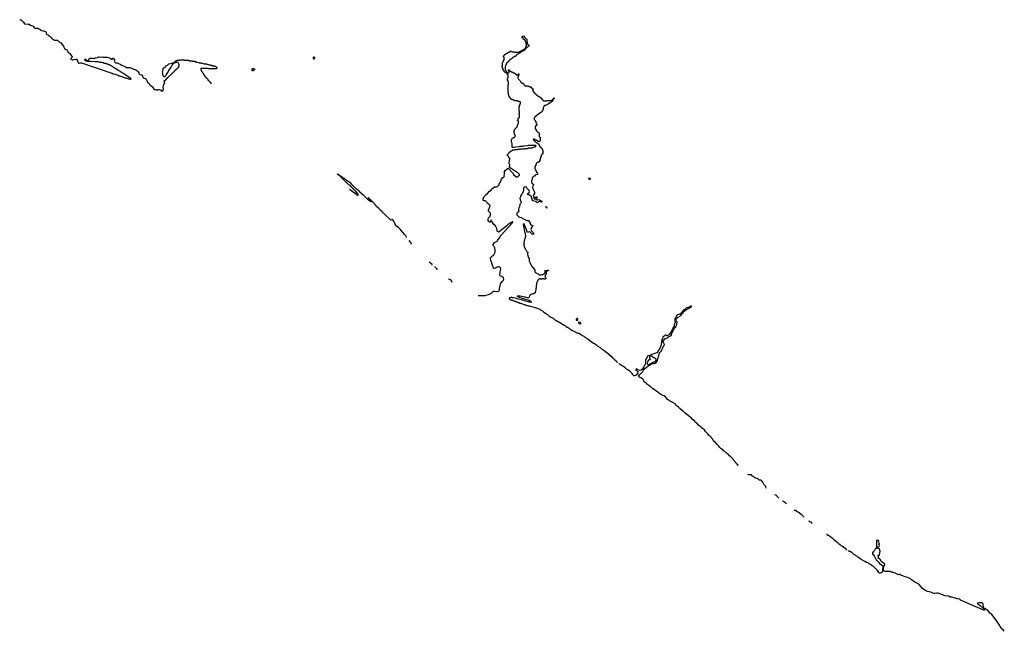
# Model space of a CAD drawing. Header units: inches. Extents: x 2604706 to 2755870, y 449242 to 584050.
# Tile 1 of 59: x 2618657 to 2657992, y 449268 to 473693. Entities that reach past the tile are written whole.
import ezdxf

# ---------------------------------------------------------------- set-up
doc = ezdxf.new("R2010")
doc.units = ezdxf.units.IN
doc.header["$MEASUREMENT"] = 0
for name, color, linetype in [('C6417', 7, 'Continuous'), ('C6427', 7, 'Continuous'), ('C6436', 7, 'Continuous'), ('C6437', 7, 'Continuous'), ('C6445', 7, 'Continuous'), ('C6446', 7, 'Continuous'), ('C6447', 7, 'Continuous'), ('C6454', 7, 'Continuous'), ('C6455', 7, 'Continuous')]:
    doc.layers.add(name, color=color, linetype=linetype)

msp = doc.modelspace()

# ---------------------------------------------------------------- linework, layer by layer
at = {"layer": 'C6417', "color": 6}
msp.add_lwpolyline([(2618657, 473683), (2618670, 473693), (2618692, 473690), (2618710, 473686), (2618730, 473670), (2618748, 473648), (2618770, 473630), (2618810, 473588), (2618844, 473524), (2618990, 473520), (2619036, 473510), (2619050, 473505), (2619091, 473471), (2619170, 473448), (2619192, 473432), (2619217, 473397), (2619238, 473378), (2619277, 473357), (2619291, 473351), (2619370, 473350), (2619390, 473345), (2619470, 473305), (2619530, 473264), (2619610, 473250), (2619681, 473221), (2619697, 473210), (2619710, 473190), (2619714, 473130), (2619721, 473121), (2619744, 473104), (2619790, 473090), (2619840, 473040), (2619884, 473010), (2619933, 472953), (2619973, 472930), (2620000, 472908)], dxfattribs=at)
at = {"layer": 'C6427', "color": 6}
for points in [[(2620000, 472908), (2620005, 472905), (2620050, 472876), (2620090, 472872), (2620150, 472878), (2620170, 472870), (2620250, 472795), (2620304, 472770), (2620407, 472630), (2620419, 472590), (2620447, 472547), (2620480, 472520), (2620530, 472505), (2620554, 472470), (2620575, 472410), (2620588, 472388), (2620652, 472352), (2620708, 472268), (2620756, 472230), (2620764, 472210), (2620714, 472150), (2620701, 472119), (2620697, 472090)], [(2620749, 472070), (2620830, 472110), (2620870, 472100), (2620910, 472116), (2620930, 472110), (2620950, 472083), (2620973, 472013), (2620991, 471990), (2621001, 471961), (2621030, 471955), (2621090, 471974), (2621130, 471970), (2621157, 471957), (2621250, 471930), (2621515, 471835), (2621710, 471770), (2621870, 471711), (2622291, 471571), (2622318, 471558), (2622351, 471551), (2622391, 471531), (2622471, 471511), (2622498, 471498), (2622590, 471471), (2622630, 471451), (2622651, 471451), (2622690, 471431), (2622750, 471411), (2622771, 471411), (2622810, 471392), (2622831, 471391), (2622870, 471372), (2622892, 471372), (2622930, 471352), (2622950, 471352), (2622982, 471342), (2622990, 471334), (2623030, 471334), (2623070, 471314), (2623102, 471318), (2623106, 471330), (2623102, 471342), (2623087, 471347), (2623082, 471362), (2623067, 471367), (2623062, 471382), (2623027, 471387), (2623022, 471402), (2623007, 471407), (2623002, 471422), (2622967, 471427), (2622962, 471442), (2622947, 471447), (2622942, 471462), (2622907, 471467), (2622902, 471482), (2622887, 471487), (2622882, 471502), (2622847, 471507), (2622842, 471522), (2622827, 471527), (2622822, 471542), (2622790, 471546), (2622782, 471562), (2622747, 471567), (2622742, 471582), (2622727, 471587), (2622722, 471602), (2622687, 471607), (2622682, 471622), (2622667, 471627), (2622662, 471642), (2622630, 471646), (2622622, 471662), (2622587, 471667), (2622582, 471682), (2622567, 471687), (2622562, 471702), (2622527, 471707), (2622522, 471722), (2622507, 471727), (2622502, 471742), (2622470, 471746), (2622462, 471762), (2622427, 471767), (2622422, 471782), (2622407, 471787), (2622402, 471802), (2622367, 471807), (2622362, 471822), (2622347, 471827), (2622342, 471842), (2622310, 471846), (2622302, 471862), (2622267, 471867), (2622262, 471882), (2622250, 471886), (2622210, 471886), (2622202, 471902), (2622170, 471906), (2622162, 471922), (2622150, 471926), (2622110, 471926), (2622102, 471942), (2622090, 471946), (2622028, 471948), (2622022, 471962), (2622010, 471966), (2621970, 471966), (2621962, 471982), (2621950, 471986), (2621870, 471988), (2621850, 471998), (2621830, 471998), (2621790, 472008), (2621691, 472009), (2621670, 472014), (2621510, 472024), (2621490, 472029), (2621370, 472029), (2621350, 472034), (2621309, 472030), (2621290, 472039), (2621259, 472110), (2621270, 472123), (2621290, 472117), (2621336, 472076), (2621370, 472063), (2621403, 472077), (2621432, 472130), (2621450, 472150), (2621470, 472156), (2621490, 472150), (2621570, 472153), (2621630, 472146), (2621670, 472170), (2621764, 472177), (2621810, 472212), (2621830, 472216), (2621890, 472203), (2621950, 472210), (2621990, 472200), (2622070, 472190), (2622150, 472197), (2622250, 472170), (2622330, 472115), (2622358, 472122), (2622367, 472133), (2622370, 472151), (2622390, 472159), (2622430, 472130), (2622442, 472110), (2622446, 472070), (2622437, 472030), (2622445, 472005), (2622466, 471986), (2622494, 471974), (2622551, 471970), (2622610, 471950), (2622670, 471922), (2622736, 471876), (2622810, 471854), (2622890, 471814), (2622930, 471783), (2622950, 471778), (2623010, 471788), (2623051, 471790), (2623220, 471720), (2623270, 471705), (2623303, 471690), (2623330, 471670), (2623390, 471610), (2623410, 471576), (2623421, 471541), (2623437, 471517), (2623470, 471502), (2623530, 471496), (2623551, 471490), (2623567, 471470), (2623567, 471430), (2623576, 471396), (2623597, 471377), (2623622, 471362), (2623670, 471344), (2623694, 471330), (2623710, 471310), (2623743, 471223), (2623761, 471201), (2623826, 471150), (2623855, 471095), (2623876, 471076), (2623891, 471070), (2623961, 471010), (2623991, 470970), (2623995, 470955), (2624026, 470910)], [(2624033, 470907), (2624049, 470911), (2624090, 470907), (2624111, 470891), (2624150, 470891), (2624170, 470895), (2624190, 470910), (2624230, 470910), (2624285, 470890), (2624312, 470852), (2624330, 470842), (2624338, 470842), (2624369, 470871), (2624393, 470907), (2624396, 470924), (2624390, 471034), (2624409, 471089), (2624429, 471130), (2624449, 471209), (2624442, 471222), (2624429, 471230), (2624429, 471250), (2624477, 471283), (2624580, 471380), (2624729, 471530), (2624742, 471538), (2624750, 471551), (2624762, 471558), (2624770, 471571), (2624782, 471578), (2624790, 471591), (2624802, 471598), (2624810, 471611), (2624822, 471618), (2624830, 471631), (2624842, 471638), (2624850, 471651), (2624862, 471658), (2624870, 471671), (2624884, 471676), (2624890, 471691), (2624904, 471696), (2624910, 471711), (2624923, 471717), (2624929, 471730), (2624943, 471737), (2624949, 471750), (2624963, 471757), (2624970, 471771), (2625008, 471792), (2625008, 471808), (2625016, 471824), (2625018, 471850), (2625026, 471870), (2625026, 471890), (2625008, 471930), (2625002, 471962), (2624990, 471966), (2624986, 471986), (2624890, 471986), (2624878, 471982), (2624872, 471968), (2624818, 471962), (2624814, 471950), (2624798, 471942), (2624794, 471930), (2624752, 471888), (2624751, 471870), (2624738, 471862), (2624711, 471810), (2624697, 471803), (2624630, 471698), (2624615, 471685), (2624610, 471668), (2624594, 471646), (2624590, 471629), (2624557, 471583), (2624510, 471498), (2624496, 471484), (2624470, 471429), (2624450, 471405), (2624430, 471409), (2624402, 471442), (2624390, 471449), (2624387, 471467), (2624374, 471490), (2624379, 471550), (2624364, 471630), (2624369, 471650), (2624387, 471673), (2624390, 471751), (2624409, 471770), (2624465, 471795), (2624510, 471845), (2624564, 471876), (2624606, 471914), (2624618, 471930), (2624686, 471950), (2624742, 471958), (2624766, 471970), (2624846, 471974), (2624850, 471992), (2624866, 471994), (2624869, 472030), (2624884, 472036), (2624890, 472050), (2624925, 472055), (2624951, 472071), (2625030, 472082), (2625050, 472090), (2625230, 472091), (2625234, 472090), (2625238, 472078), (2625253, 472073), (2625410, 472070), (2625414, 472070), (2625418, 472058), (2625433, 472053), (2625554, 472050), (2625558, 472038), (2625573, 472033), (2625654, 472030), (2625658, 472018), (2625673, 472013), (2625734, 472010), (2625738, 471998), (2625752, 471992), (2625814, 471990), (2625818, 471978), (2625833, 471973), (2625914, 471970), (2625918, 471958), (2625932, 471952), (2625994, 471950), (2625998, 471938), (2626013, 471933), (2626134, 471930), (2626138, 471918), (2626152, 471912), (2626194, 471910), (2626198, 471898), (2626213, 471893), (2626271, 471891), (2626278, 471878), (2626293, 471873), (2626330, 471871), (2626334, 471854), (2626449, 471851), (2626454, 471850), (2626458, 471838), (2626474, 471830), (2626478, 471818), (2626514, 471810), (2626518, 471798), (2626534, 471790), (2626534, 471750), (2626518, 471742), (2626510, 471726), (2626190, 471726), (2626182, 471742), (2626170, 471746), (2625910, 471746), (2625898, 471742), (2625894, 471730), (2625894, 471690), (2625898, 471678), (2625913, 471673), (2625918, 471638), (2625933, 471633), (2625938, 471618), (2625953, 471613), (2625958, 471578), (2625973, 471573), (2625978, 471558), (2625993, 471553), (2625998, 471518), (2626014, 471510), (2626018, 471478), (2626033, 471473), (2626038, 471458), (2626053, 471453), (2626058, 471418), (2626073, 471413), (2626078, 471398), (2626093, 471393), (2626098, 471378), (2626113, 471373), (2626118, 471358), (2626133, 471353), (2626138, 471338), (2626153, 471333), (2626158, 471318), (2626173, 471313), (2626178, 471278), (2626193, 471273), (2626198, 471258), (2626213, 471253), (2626218, 471238), (2626233, 471233), (2626238, 471218), (2626253, 471213), (2626258, 471198), (2626273, 471193), (2626278, 471178), (2626293, 471173), (2626294, 471130)]]:
    msp.add_lwpolyline(points, dxfattribs=at)
msp.add_lwpolyline([(2627950, 471648), (2627942, 471670), (2627942, 471710), (2627950, 471734), (2627966, 471750), (2627994, 471750), (2628033, 471727), (2628032, 471690), (2627998, 471662), (2627990, 471649)], close=True, dxfattribs=at)
at = {"layer": 'C6436', "color": 6}
for points in [[(2636970, 462683), (2637090, 462672), (2637256, 462684), (2637422, 462738), (2637504, 462776), (2637526, 462794), (2637550, 462825), (2637590, 462845), (2637630, 462850), (2637710, 462837), (2637730, 462838), (2637786, 462854), (2637816, 462884), (2637825, 462910), (2637821, 462970), (2637832, 463028), (2637854, 463070), (2637870, 463139), (2637906, 463194), (2637930, 463243), (2637983, 463297), (2637997, 463330), (2637979, 463379), (2637965, 463405), (2637942, 463422), (2637848, 463468), (2637837, 463490), (2637836, 463530), (2637847, 463590), (2637848, 463630), (2637865, 463675), (2637873, 463727), (2637864, 463784), (2637835, 463815), (2637810, 463824), (2637790, 463825), (2637745, 463815), (2637710, 463790), (2637670, 463775), (2637610, 463759), (2637603, 463763), (2637590, 463775), (2637578, 463818), (2637530, 463915), (2637517, 463977), (2637478, 464070), (2637463, 464170), (2637470, 464190), (2637501, 464219), (2637530, 464255), (2637550, 464270), (2637579, 464281), (2637599, 464301), (2637650, 464410), (2637654, 464450), (2637652, 464492), (2637638, 464578), (2637626, 464606), (2637605, 464630), (2637569, 464690), (2637563, 464710), (2637569, 464730), (2637601, 464759), (2637630, 464801), (2637726, 464854), (2637749, 464872), (2637770, 464911), (2637800, 464940), (2637847, 465013), (2637870, 465070), (2637882, 465078), (2638199, 465421), (2638329, 465570), (2638343, 465597), (2638358, 465610), (2638358, 465618), (2638350, 465626), (2638290, 465595), (2638161, 465499), (2638131, 465470), (2638116, 465464), (2637810, 465221), (2637790, 465210), (2637753, 465230), (2637735, 465250), (2637726, 465270), (2637715, 465355), (2637705, 465385), (2637661, 465461), (2637603, 465510), (2637569, 465550), (2637510, 465666), (2637490, 465686), (2637478, 465682), (2637461, 465619), (2637452, 465610), (2637432, 465608), (2637399, 465630), (2637374, 465670), (2637369, 465691), (2637369, 465730), (2637390, 465782), (2637409, 465810), (2637430, 465827), (2637447, 465833), (2637455, 465845), (2637467, 465890), (2637466, 465930), (2637460, 465960), (2637390, 466049), (2637384, 466070), (2637384, 466090), (2637407, 466150), (2637410, 466170), (2637446, 466250), (2637446, 466270), (2637422, 466302), (2637344, 466350), (2637324, 466404), (2637283, 466443), (2637250, 466461), (2637190, 466458), (2637168, 466512), (2637166, 466550), (2637186, 466570), (2637188, 466590), (2637289, 466710), (2637349, 466751), (2637430, 466845), (2637489, 466890), (2637500, 466920), (2637518, 466942), (2637610, 467006), (2637630, 467015), (2637650, 467023), (2637710, 467021), (2637747, 467033), (2637800, 467080), (2637807, 467093), (2637812, 467130), (2637810, 467151), (2637848, 467192), (2637889, 467290), (2637907, 467353), (2638003, 467417), (2638015, 467430), (2638021, 467450), (2638016, 467470), (2638029, 467530), (2638029, 467630), (2638046, 467670), (2638069, 467690), (2638121, 467719), (2638150, 467751), (2638170, 467756), (2638191, 467751), (2638250, 467682), (2638270, 467652), (2638371, 467551), (2638390, 467514), (2638490, 467414), (2638550, 467414), (2638562, 467418), (2638567, 467433), (2638582, 467438), (2638587, 467453), (2638602, 467458), (2638607, 467473), (2638622, 467478), (2638626, 467490), (2638622, 467522), (2638607, 467527), (2638602, 467542), (2638587, 467547), (2638550, 467586), (2638530, 467586), (2638490, 467626), (2638470, 467628), (2638428, 467668), (2638409, 467669), (2638400, 467680), (2638349, 467709), (2638329, 467729), (2638289, 467749), (2638269, 467769), (2638229, 467789), (2638209, 467809), (2638234, 467846), (2638241, 467870), (2638237, 467897), (2638221, 467921), (2638209, 467930), (2638205, 467990), (2638229, 468070), (2638230, 468094), (2638236, 468104), (2638242, 468130), (2638236, 468156), (2638229, 468169), (2638202, 468202), (2638189, 468210), (2638189, 468229), (2638168, 468248), (2638149, 468250), (2638138, 468290), (2638148, 468310), (2638162, 468318), (2638169, 468330), (2638183, 468337), (2638190, 468351), (2638202, 468358), (2638210, 468374), (2638228, 468392), (2638229, 468410), (2638260, 468420), (2638269, 468430), (2638284, 468436), (2638289, 468450), (2638307, 468453), (2638342, 468478), (2638349, 468490), (2638370, 468498), (2638430, 468502), (2638450, 468511), (2638549, 468511), (2638570, 468518), (2638630, 468522), (2638650, 468531), (2638748, 468532), (2638770, 468538), (2638830, 468542), (2638851, 468551), (2638947, 468553), (2638990, 468571), (2639130, 468574), (2639142, 468578), (2639148, 468592), (2639202, 468598), (2639208, 468612), (2639262, 468618), (2639267, 468633), (2639282, 468638), (2639286, 468650), (2639282, 468662), (2639270, 468666), (2638973, 468667), (2638931, 468649), (2638793, 468647), (2638751, 468629), (2638632, 468628), (2638591, 468609), (2638472, 468608), (2638410, 468589), (2638346, 468590), (2638330, 468598), (2638326, 468606), (2638329, 468730), (2638322, 468782), (2638309, 468810), (2638309, 468910), (2638319, 468921), (2638330, 468954), (2638346, 468970), (2638370, 468972), (2638388, 468990), (2638408, 468992), (2638418, 469010), (2638440, 469020), (2638449, 469031), (2638449, 469089), (2638444, 469104), (2638430, 469109), (2638426, 469146), (2638420, 469160), (2638410, 469170), (2638406, 469230), (2638409, 469270), (2638419, 469281), (2638429, 469310), (2638444, 469316), (2638458, 469350), (2638479, 469361), (2638508, 469392), (2638510, 469402), (2638538, 469422), (2638545, 469435), (2638550, 469492), (2638559, 469501), (2638570, 469542), (2638584, 469556), (2638590, 469590), (2638587, 469647), (2638566, 469650), (2638562, 469662), (2638550, 469666), (2638549, 469670), (2638550, 469674), (2638562, 469678), (2638568, 469692), (2638570, 469754), (2638582, 469758), (2638586, 469770), (2638607, 469773), (2638610, 469792), (2638626, 469794), (2638628, 469868), (2638622, 469882), (2638609, 469890), (2638610, 469934), (2638622, 469938), (2638628, 469952), (2638629, 469990), (2638629, 470000)], [(2639493, 470000), (2639490, 469989), (2639472, 469988), (2639458, 469982), (2639454, 469970), (2639433, 469967), (2639430, 469949), (2639412, 469948), (2639398, 469942), (2639394, 469930), (2639374, 469926), (2639372, 469910), (2639353, 469907), (2639350, 469889), (2639332, 469888), (2639318, 469882), (2639310, 469866), (2639298, 469862), (2639294, 469850), (2639272, 469848), (2639270, 469828), (2639254, 469826), (2639250, 469808), (2639234, 469806), (2639230, 469786), (2639218, 469782), (2639213, 469767), (2639213, 469713), (2639218, 469698), (2639230, 469694), (2639234, 469674), (2639251, 469670), (2639252, 469652), (2639258, 469638), (2639270, 469634), (2639273, 469593), (2639278, 469578), (2639290, 469574), (2639292, 469552), (2639298, 469538), (2639311, 469530), (2639310, 469486), (2639271, 469449), (2639251, 469409), (2639251, 469351), (2639258, 469338), (2639270, 469331), (2639271, 469311), (2639290, 469292), (2639291, 469270), (2639298, 469258), (2639310, 469251), (2639317, 469237), (2639334, 469230), (2639360, 469200), (2639390, 469182), (2639410, 469154), (2639418, 469110), (2639411, 469089), (2639411, 469031), (2639438, 468998), (2639452, 468990), (2639451, 468850), (2639410, 468809), (2639390, 468828), (2639369, 468829), (2639330, 468866), (2639309, 468869), (2639287, 468887), (2639268, 468888), (2639247, 468907), (2639228, 468908), (2639210, 468926), (2639178, 468922), (2639174, 468910), (2639178, 468898), (2639193, 468893), (2639194, 468870), (2639213, 468853), (2639231, 468851), (2639234, 468834), (2639254, 468830), (2639292, 468792), (2639311, 468791), (2639314, 468774), (2639330, 468772), (2639372, 468732), (2639390, 468731), (2639392, 468712), (2639410, 468694), (2639414, 468654), (2639430, 468652), (2639431, 468631), (2639440, 468620), (2639458, 468598), (2639471, 468590), (2639478, 468578), (2639491, 468571), (2639512, 468570), (2639530, 468552), (2639531, 468510), (2639552, 468470), (2639551, 468370), (2639562, 468350), (2639554, 468330), (2639511, 468309), (2639496, 468284), (2639490, 468248), (2639475, 468225), (2639470, 468188), (2639455, 468165), (2639450, 468126), (2639431, 468089), (2639430, 468066), (2639412, 468030), (2639411, 468010), (2639374, 467990), (2639331, 467989), (2639317, 467983), (2639311, 467970), (2639297, 467963), (2639291, 467949), (2639290, 467929), (2639281, 467919), (2639270, 467886), (2639234, 467826), (2639231, 467790), (2639234, 467754), (2639250, 467731), (2639259, 467699), (2639270, 467690), (2639280, 467660), (2639291, 467650), (2639294, 467634), (2639317, 467597), (2639345, 467565), (2639351, 467550), (2639325, 467515), (2639277, 467503), (2639251, 467489), (2639225, 467450), (2639172, 467428), (2639152, 467408), (2639135, 467365), (2639130, 467309), (2639099, 467250), (2639099, 467210), (2639123, 467163), (2639133, 467153), (2639151, 467150), (2639171, 467130), (2639177, 467110), (2639171, 467070), (2639159, 467050), (2639143, 466990), (2639154, 466954), (2639175, 466930), (2639211, 466850), (2639225, 466775), (2639221, 466750), (2639194, 466706), (2639172, 466650), (2639194, 466610), (2639192, 466588), (2639205, 466550), (2639230, 466531), (2639270, 466534), (2639330, 466498), (2639350, 466498), (2639394, 466510), (2639490, 466465), (2639534, 466406), (2639516, 466404), (2639491, 466409), (2639450, 466429), (2639410, 466434), (2639381, 466420), (2639353, 466387), (2639330, 466385), (2639310, 466394), (2639299, 466419), (2639277, 466437), (2639189, 466449), (2639170, 466468), (2639148, 466470), (2639130, 466488), (2639126, 466526), (2639110, 466570), (2639104, 466605), (2639084, 466644), (2639074, 466650), (2639064, 466664), (2639027, 466687), (2639009, 466690), (2638986, 466706), (2638949, 466710), (2638948, 466730), (2638968, 466752), (2638975, 466770), (2639006, 466794), (2639024, 466830), (2639007, 466867), (2638962, 466922), (2638950, 466926), (2638941, 466941), (2638930, 466946), (2638918, 466978), (2638900, 467000), (2638888, 467008), (2638850, 467013), (2638813, 467007), (2638791, 466989), (2638781, 466959), (2638779, 466930), (2638787, 466890), (2638770, 466822), (2638734, 466766), (2638710, 466709), (2638658, 466642), (2638644, 466596), (2638643, 466570), (2638655, 466495), (2638670, 466470), (2638690, 466411), (2638690, 466390), (2638683, 466370), (2638656, 466344), (2638634, 466306), (2638627, 466230), (2638610, 466193), (2638597, 466183), (2638579, 466130), (2638578, 466090), (2638599, 466050), (2638596, 466030), (2638573, 466010), (2638557, 466003), (2638547, 465990), (2638535, 465985), (2638518, 465962), (2638514, 465914), (2638519, 465899), (2638555, 465855), (2638565, 465850), (2638575, 465835), (2638590, 465830), (2638598, 465818), (2638624, 465804), (2638706, 465790), (2638739, 465759), (2638779, 465739), (2638811, 465730), (2638857, 465697), (2638884, 465684), (2638930, 465674), (2638975, 465675), (2638990, 465671), (2639050, 465571), (2639056, 465537), (2639078, 465498), (2639103, 465483), (2639150, 465478), (2639176, 465470), (2639138, 465442), (2639101, 465399), (2639084, 465356), (2639078, 465310), (2639084, 465284), (2639098, 465258), (2639170, 465193), (2639194, 465130), (2639190, 465124), (2639129, 465130), (2639110, 465143), (2639099, 465159), (2639060, 465190), (2639049, 465209), (2639030, 465222), (2639010, 465226), (2638950, 465193), (2638930, 465229), (2638886, 465346), (2638810, 465526), (2638790, 465546), (2638778, 465542), (2638773, 465527), (2638782, 465450), (2638838, 465178), (2638850, 465142), (2638857, 465090), (2638850, 464970), (2638836, 464944), (2638830, 464909), (2638795, 464790), (2638798, 464758), (2638807, 464730), (2638799, 464690), (2638802, 464670), (2638859, 464519), (2638890, 464485), (2638901, 464461), (2638919, 464439), (2638953, 464410), (2638942, 464330), (2638957, 464257), (2638970, 464231), (2638977, 464197), (2639006, 464150), (2639010, 464130), (2639008, 464088), (2639015, 464055), (2639030, 464030), (2639040, 464000), (2639050, 463987), (2639074, 463914), (2639090, 463885), (2639098, 463858), (2639110, 463850), (2639115, 463835), (2639130, 463826), (2639134, 463814), (2639143, 463810), (2639153, 463793), (2639215, 463730), (2639230, 463694), (2639236, 463636), (2639254, 463614), (2639291, 463590), (2639322, 463562), (2639370, 463542), (2639394, 463514), (2639410, 463505), (2639450, 463499), (2639495, 463505), (2639530, 463516), (2639547, 463513), (2639562, 463518), (2639566, 463530), (2639588, 463532), (2639602, 463538), (2639606, 463550), (2639627, 463553), (2639630, 463574), (2639642, 463578), (2639648, 463592), (2639646, 463690), (2639654, 463690), (2639658, 463678), (2639690, 463672), (2639727, 463673), (2639742, 463678), (2639746, 463690), (2639751, 463691), (2639792, 463690), (2639758, 463682), (2639754, 463670), (2639738, 463662), (2639734, 463650), (2639714, 463646), (2639710, 463626), (2639698, 463622), (2639694, 463610), (2639691, 463530), (2639674, 463526), (2639670, 463506), (2639658, 463502), (2639652, 463488), (2639650, 463446), (2639642, 463438), (2639651, 463409), (2639651, 463391), (2639694, 463370), (2639672, 463350), (2639651, 463349), (2639630, 463326), (2639590, 463328), (2639568, 463348), (2639550, 463349), (2639530, 463342), (2639490, 463322), (2639463, 463343), (2639415, 463345), (2639381, 463319), (2639355, 463285), (2639317, 463203), (2639294, 463070), (2639296, 463030), (2639290, 462978), (2639281, 462950), (2639270, 462890), (2639259, 462861), (2639250, 462810), (2639226, 462770), (2639191, 462750), (2639150, 462745), (2639110, 462730), (2639090, 462713), (2639048, 462692), (2639030, 462670), (2639010, 462609), (2638990, 462585), (2638926, 462590), (2638866, 462606), (2638826, 462610), (2638650, 462649), (2638610, 462648), (2638550, 462658), (2638542, 462658), (2638534, 462650), (2638550, 462634), (2638570, 462634), (2638614, 462610), (2638643, 462603), (2638730, 462571), (2638810, 462550), (2639010, 462488), (2639070, 462450), (2639094, 462430), (2639099, 462410), (2639090, 462399), (2639030, 462412), (2639003, 462423), (2638970, 462430), (2638710, 462506), (2638570, 462537), (2638470, 462569), (2638449, 462569), (2638370, 462588), (2638350, 462588), (2638290, 462606), (2638278, 462602), (2638270, 462586), (2638230, 462586), (2638218, 462582), (2638214, 462550), (2638218, 462538), (2638233, 462533), (2638238, 462518), (2638292, 462512), (2638298, 462498), (2638310, 462494), (2638350, 462492), (2638358, 462478), (2638373, 462473), (2638410, 462472), (2638418, 462458), (2638433, 462453), (2638470, 462452), (2638478, 462438), (2638510, 462434), (2638518, 462418), (2638550, 462414), (2638570, 462394), (2638610, 462394), (2638630, 462374), (2638672, 462372), (2638693, 462353), (2638707, 462353), (2638750, 462342), (2638774, 462330), (2638810, 462325), (2638830, 462312), (2638870, 462306), (2638970, 462271), (2639010, 462267), (2639050, 462251), (2639210, 462211), (2639271, 462191), (2639290, 462190), (2639390, 462150), (2639401, 462141), (2639430, 462128), (2639475, 462095), (2639537, 462070), (2639599, 462019), (2639701, 461950), (2639715, 461935), (2639731, 461930), (2639738, 461918), (2639751, 461910), (2639757, 461897), (2639770, 461891), (2639777, 461877), (2639800, 461860), (2639825, 461850), (2639836, 461835), (2639876, 461815), (2639950, 461790), (2639957, 461777), (2639971, 461770), (2639975, 461755), (2639990, 461751), (2640000, 461742)], [(2634108, 464990), (2634090, 465046), (2634070, 465075), (2634033, 465113), (2633972, 465190), (2633958, 465198), (2633939, 465219), (2633910, 465266), (2633861, 465330), (2633790, 465396), (2633719, 465439), (2633698, 465458), (2633674, 465494), (2633670, 465511), (2633639, 465550), (2633630, 465598), (2633618, 465618), (2633610, 465651), (2633575, 465690), (2633557, 465697), (2633550, 465711), (2633530, 465714), (2633522, 465698), (2633490, 465692), (2633412, 465750), (2633271, 465890), (2633258, 465898), (2633231, 465930), (2633217, 465937), (2633211, 465950), (2633196, 465956), (2633176, 465976), (2633171, 465990), (2633157, 465997), (2633151, 466010), (2633137, 466017), (2633131, 466030), (2633098, 466058), (2633090, 466071), (2633077, 466077), (2633070, 466091), (2633058, 466098), (2633035, 466130), (2633010, 466155), (2633000, 466160), (2632990, 466175), (2632978, 466178), (2632970, 466191), (2632957, 466197), (2632950, 466211), (2632932, 466212), (2632931, 466230), (2632912, 466232), (2632910, 466251), (2632892, 466252), (2632891, 466270), (2632873, 466273), (2632871, 466290), (2632854, 466294), (2632856, 466310), (2632841, 466321), (2632830, 466338), (2632821, 466341), (2632810, 466362), (2632793, 466373), (2632790, 466390), (2632774, 466394), (2632770, 466411), (2632755, 466415), (2632751, 466430), (2632735, 466435), (2632731, 466450), (2632716, 466456), (2632711, 466470), (2632695, 466475), (2632690, 466491), (2632675, 466495), (2632670, 466511), (2632655, 466515), (2632650, 466531), (2632636, 466536), (2632631, 466550), (2632617, 466557), (2632611, 466570), (2632595, 466575), (2632590, 466582), (2632580, 466580), (2632578, 466570), (2632596, 466556), (2632610, 466538), (2632616, 466536), (2632630, 466518), (2632636, 466516), (2632648, 466488), (2632660, 466480), (2632686, 466446), (2632706, 466430), (2632702, 466418), (2632690, 466414), (2632653, 466453), (2632610, 466472), (2632511, 466571), (2632496, 466576), (2632402, 466670), (2632340, 466720), (2632251, 466810), (2632238, 466818), (2632230, 466830), (2632174, 466874), (2632118, 466930), (2632059, 466979), (2632031, 467010), (2632017, 467017), (2632010, 467031), (2631997, 467037), (2631991, 467050), (2631954, 467074), (2631935, 467095), (2631930, 467111), (2631918, 467118), (2631915, 467130), (2631881, 467170), (2631824, 467204), (2631771, 467250), (2631743, 467263), (2631691, 467310), (2631671, 467311), (2631632, 467350), (2631598, 467358), (2631592, 467370), (2631572, 467372), (2631570, 467391), (2631551, 467391), (2631538, 467398), (2631534, 467410), (2631513, 467413), (2631511, 467430), (2631474, 467434), (2631472, 467450), (2631446, 467454), (2631450, 467446), (2631462, 467442), (2631470, 467426), (2631482, 467422), (2631490, 467406), (2631502, 467402), (2631510, 467386), (2631522, 467382), (2631530, 467366), (2631542, 467362), (2631550, 467346), (2631562, 467342), (2631570, 467326), (2631582, 467322), (2631590, 467306), (2631602, 467302), (2631610, 467286), (2631622, 467282), (2631630, 467266), (2631642, 467262), (2631650, 467246), (2631662, 467242), (2631670, 467226), (2631682, 467222), (2631690, 467206), (2631702, 467202), (2631710, 467186), (2631722, 467182), (2631730, 467166), (2631742, 467162), (2631750, 467146), (2631762, 467142), (2631770, 467126), (2631782, 467122), (2631790, 467106), (2631822, 467102), (2631827, 467087), (2631842, 467082), (2631847, 467067), (2631862, 467062), (2631866, 467050), (2631882, 467042), (2631890, 467026), (2631902, 467022), (2631907, 467007), (2631922, 467002), (2631927, 466987), (2631942, 466982), (2631947, 466967), (2631962, 466962), (2631967, 466947), (2631982, 466942), (2631987, 466927), (2632002, 466922), (2632007, 466907), (2632022, 466902), (2632027, 466887), (2632042, 466882), (2632047, 466867), (2632062, 466862), (2632067, 466847), (2632082, 466842), (2632087, 466827), (2632102, 466822), (2632107, 466807), (2632122, 466802), (2632127, 466767), (2632142, 466762), (2632147, 466747), (2632162, 466742), (2632166, 466730), (2632166, 466690), (2632162, 466678), (2632150, 466674), (2632138, 466678), (2632133, 466693), (2632118, 466698), (2632113, 466713), (2632098, 466718), (2632093, 466733), (2632078, 466738), (2632073, 466753), (2632058, 466758), (2632053, 466773), (2632018, 466778), (2632010, 466794), (2631978, 466798), (2631973, 466813), (2631958, 466818), (2631953, 466833), (2631938, 466838), (2631933, 466853), (2631898, 466858), (2631893, 466873), (2631878, 466878), (2631873, 466893), (2631858, 466898), (2631853, 466913), (2631830, 466914)], [(2634315, 464725), (2634310, 464751), (2634283, 464783), (2634270, 464810), (2634210, 464871)], [(2635138, 463890), (2635130, 463911), (2635070, 463974), (2635030, 464010), (2635010, 464018)], [(2635337, 463710), (2635330, 463727), (2635293, 463770), (2635250, 463805), (2635230, 463813)], [(2635937, 463203), (2635917, 463237), (2635914, 463250), (2635890, 463275), (2635858, 463298), (2635850, 463310), (2635806, 463326), (2635790, 463336)]]:
    msp.add_lwpolyline(points, dxfattribs=at)
for points in [[(2631430, 467466), (2631422, 467482), (2631390, 467486), (2631382, 467502), (2631370, 467506), (2631362, 467522), (2631350, 467526), (2631346, 467534), (2631372, 467530), (2631374, 467514), (2631411, 467510), (2631412, 467492), (2631431, 467490), (2631434, 467466)], [(2639270, 466566), (2639258, 466590), (2639266, 466610), (2639290, 466625), (2639310, 466618), (2639320, 466600), (2639331, 466590), (2639334, 466570), (2639330, 466569)], [(2639710, 466168), (2639706, 466186), (2639690, 466188), (2639678, 466218), (2639670, 466226), (2639670, 466234), (2639691, 466230), (2639698, 466198), (2639712, 466188), (2639714, 466170)]]:
    msp.add_lwpolyline(points, close=True, dxfattribs=at)
at = {"layer": 'C6437', "color": 6}
for points in [[(2638629, 470000), (2638628, 470028), (2638622, 470042), (2638610, 470046), (2638609, 470051), (2638606, 470110), (2638610, 470210), (2638610, 470214), (2638622, 470218), (2638626, 470230), (2638629, 470290), (2638648, 470292), (2638650, 470332), (2638666, 470334), (2638667, 470387), (2638662, 470402), (2638649, 470409), (2638629, 470410), (2638627, 470427), (2638566, 470430), (2638562, 470442), (2638550, 470446), (2638430, 470449), (2638422, 470462), (2638406, 470470), (2638402, 470482), (2638388, 470488), (2638346, 470490), (2638342, 470502), (2638327, 470507), (2638288, 470510), (2638286, 470526), (2638269, 470530), (2638268, 470548), (2638262, 470562), (2638250, 470566), (2638246, 470586), (2638229, 470590), (2638228, 470608), (2638222, 470622), (2638208, 470630), (2638202, 470682), (2638188, 470690), (2638188, 470768), (2638182, 470782), (2638169, 470790), (2638169, 471089), (2638174, 471094), (2638186, 471094), (2638189, 471150), (2638187, 471187), (2638182, 471202), (2638170, 471206), (2638166, 471266), (2638154, 471266), (2638149, 471271), (2638148, 471348), (2638154, 471354), (2638166, 471354), (2638169, 471371), (2638166, 471486), (2638150, 471488), (2638148, 471508), (2638142, 471522), (2638130, 471526), (2638126, 471546), (2638106, 471550), (2638102, 471562), (2638086, 471570), (2638082, 471582), (2638046, 471590), (2638042, 471602), (2638030, 471606), (2638022, 471622), (2638010, 471626), (2638006, 471646), (2637990, 471648), (2637982, 471682), (2637969, 471690), (2637967, 471727), (2637962, 471742), (2637949, 471750), (2637947, 471787), (2637942, 471802), (2637930, 471806), (2637929, 471809), (2637930, 471854), (2637942, 471858), (2637948, 471872), (2637948, 471990), (2637962, 471998), (2637970, 472014), (2637982, 472018), (2637988, 472032), (2637990, 472074), (2638002, 472078), (2638007, 472093), (2638007, 472187), (2638002, 472202), (2637988, 472210), (2637986, 472250), (2638006, 472254), (2638010, 472274), (2638022, 472278), (2638026, 472290), (2638042, 472298), (2638050, 472314), (2638062, 472318), (2638066, 472330), (2638088, 472332), (2638102, 472338), (2638106, 472350), (2638142, 472358), (2638146, 472370), (2638166, 472374), (2638168, 472390), (2638188, 472392), (2638202, 472398), (2638206, 472410), (2638246, 472414), (2638250, 472431), (2638310, 472431), (2638314, 472414), (2638331, 472411), (2638414, 472410), (2638418, 472398), (2638432, 472392), (2638587, 472393), (2638602, 472398), (2638606, 472410), (2638646, 472414), (2638648, 472430), (2638686, 472434), (2638688, 472450), (2638722, 472458), (2638726, 472470), (2638742, 472478), (2638746, 472490), (2638787, 472493), (2638802, 472498), (2638810, 472514), (2638822, 472518), (2638826, 472530), (2638846, 472534), (2638850, 472554), (2638862, 472558), (2638870, 472574), (2638882, 472578), (2638889, 472650), (2638906, 472654), (2638908, 472710), (2638906, 472726), (2638890, 472728), (2638888, 472788), (2638882, 472802), (2638870, 472806), (2638866, 472846), (2638850, 472848), (2638842, 472882), (2638830, 472886), (2638822, 472902), (2638790, 472908), (2638789, 472929), (2638782, 472942), (2638770, 472946), (2638762, 472962), (2638726, 472970), (2638722, 472982), (2638708, 472990), (2638722, 472998), (2638727, 473013), (2638742, 473018), (2638747, 473033), (2638762, 473038), (2638770, 473054), (2638778, 473038), (2638811, 473030), (2638812, 473012), (2638818, 472998), (2638830, 472994), (2638838, 472978), (2638850, 472974), (2638858, 472958), (2638870, 472954), (2638878, 472938), (2638890, 472934), (2638898, 472918), (2638912, 472912), (2638913, 472833), (2638918, 472818), (2638931, 472810), (2638933, 472733), (2638938, 472718), (2638974, 472710), (2638978, 472678), (2638991, 472670), (2638994, 472630), (2638990, 472626), (2638958, 472622), (2638954, 472610), (2638918, 472602), (2638912, 472588), (2638911, 472570), (2638893, 472567), (2638890, 472548), (2638874, 472546), (2638870, 472526), (2638858, 472522), (2638854, 472510), (2638838, 472502), (2638830, 472486), (2638818, 472482), (2638812, 472468), (2638810, 472448), (2638738, 472442), (2638734, 472430), (2638714, 472426), (2638712, 472410), (2638674, 472406), (2638672, 472390), (2638653, 472387), (2638650, 472369), (2638633, 472367), (2638630, 472349), (2638612, 472348), (2638598, 472342), (2638594, 472330), (2638572, 472328), (2638558, 472322), (2638554, 472310), (2638518, 472302), (2638510, 472286), (2638498, 472282), (2638490, 472248), (2638458, 472242), (2638450, 472229), (2638414, 472226), (2638412, 472210), (2638394, 472206), (2638390, 472188), (2638358, 472182), (2638354, 472170), (2638334, 472166), (2638332, 472150), (2638314, 472146), (2638310, 472128), (2638278, 472122), (2638274, 472110), (2638254, 472106), (2638250, 472088), (2638234, 472086), (2638230, 472068), (2638214, 472066), (2638212, 472050), (2638194, 472046), (2638190, 472028), (2638174, 472026), (2638170, 472008), (2638154, 472006), (2638152, 471990), (2638134, 471986), (2638130, 471968), (2638114, 471966), (2638110, 471946), (2638098, 471942), (2638090, 471906), (2638078, 471902), (2638073, 471887), (2638070, 471846), (2638058, 471842), (2638054, 471830), (2638052, 471710), (2638058, 471678), (2638070, 471674), (2638074, 471654), (2638092, 471650), (2638098, 471618), (2638110, 471614), (2638114, 471594), (2638134, 471590), (2638138, 471578), (2638150, 471574), (2638190, 471574), (2638202, 471578), (2638206, 471590), (2638206, 471630), (2638202, 471642), (2638190, 471646), (2638189, 471649), (2638189, 471690), (2638210, 471691), (2638214, 471690), (2638218, 471678), (2638230, 471674), (2638234, 471654), (2638250, 471652), (2638254, 471634), (2638274, 471630), (2638278, 471618), (2638292, 471612), (2638330, 471611), (2638334, 471594), (2638354, 471590), (2638358, 471578), (2638373, 471573), (2638414, 471570), (2638418, 471558), (2638452, 471550), (2638454, 471534), (2638472, 471530), (2638474, 471514), (2638492, 471510), (2638494, 471494), (2638568, 471492), (2638582, 471498), (2638588, 471512), (2638589, 471530), (2638594, 471530), (2638593, 471473), (2638590, 471466), (2638578, 471462), (2638570, 471426), (2638558, 471422), (2638554, 471410), (2638554, 471370), (2638558, 471358), (2638574, 471350), (2638578, 471318), (2638590, 471314), (2638598, 471298), (2638610, 471294), (2638618, 471278), (2638630, 471274), (2638638, 471258), (2638650, 471254), (2638658, 471218), (2638670, 471214), (2638678, 471198), (2638694, 471190), (2638698, 471178), (2638734, 471170), (2638738, 471158), (2638752, 471152), (2638774, 471150), (2638778, 471138), (2638792, 471130), (2638798, 471098), (2638810, 471094), (2638818, 471078), (2638834, 471070), (2638838, 471058), (2638871, 471051), (2638970, 471051), (2638974, 471034), (2639014, 471030), (2639018, 471018), (2639033, 471013), (2639090, 471011), (2639094, 470974), (2639110, 470972), (2639114, 470954), (2639134, 470950), (2639138, 470938), (2639171, 470930), (2639170, 470908), (2639154, 470906), (2639152, 470870), (2639153, 470853), (2639158, 470838), (2639170, 470834), (2639173, 470813), (2639190, 470811), (2639193, 470793), (2639212, 470790), (2639214, 470774), (2639230, 470772), (2639234, 470754), (2639250, 470752), (2639253, 470733), (2639270, 470731), (2639273, 470713), (2639292, 470710), (2639294, 470694), (2639310, 470692), (2639314, 470674), (2639334, 470670), (2639338, 470658), (2639352, 470652), (2639370, 470651), (2639374, 470634), (2639411, 470630), (2639413, 470613), (2639432, 470610), (2639434, 470594), (2639471, 470590), (2639472, 470572), (2639490, 470571), (2639492, 470552), (2639511, 470550), (2639514, 470514), (2639530, 470512), (2639534, 470494), (2639550, 470492), (2639554, 470474), (2639574, 470470), (2639578, 470458), (2639592, 470452), (2639689, 470451), (2639708, 470452), (2639722, 470458), (2639726, 470470), (2639731, 470471), (2639908, 470472), (2639922, 470478), (2639926, 470490), (2639946, 470494), (2639948, 470510), (2639967, 470513), (2639970, 470532), (2639986, 470534), (2639990, 470571), (2640000, 470573)], [(2640000, 470549), (2639993, 470547), (2639993, 470533), (2639990, 470526), (2639978, 470522), (2639970, 470486), (2639958, 470482), (2639952, 470468), (2639950, 470446), (2639938, 470442), (2639930, 470428), (2639898, 470422), (2639894, 470410), (2639878, 470402), (2639874, 470390), (2639858, 470382), (2639854, 470370), (2639832, 470368), (2639818, 470362), (2639814, 470350), (2639792, 470348), (2639778, 470342), (2639774, 470330), (2639758, 470322), (2639750, 470306), (2639738, 470302), (2639734, 470290), (2639674, 470286), (2639672, 470270), (2639632, 470268), (2639618, 470262), (2639614, 470250), (2639594, 470246), (2639590, 470206), (2639578, 470202), (2639572, 470188), (2639570, 470126), (2639558, 470122), (2639552, 470108), (2639550, 470066), (2639538, 470062), (2639532, 470048), (2639531, 470030), (2639513, 470027), (2639511, 470010), (2639494, 470006), (2639493, 470000)]]:
    msp.add_lwpolyline(points, dxfattribs=at)
msp.add_lwpolyline([(2630410, 472108), (2630408, 472128), (2630390, 472146), (2630381, 472170), (2630390, 472194), (2630410, 472212), (2630431, 472191), (2630430, 472168), (2630412, 472130)], close=True, dxfattribs=at)
at = {"layer": 'C6445', "color": 6}
msp.add_line((2642526, 460000), (2642532, 459990), dxfattribs=at)
for points in [[(2643656, 460000), (2643658, 459970), (2643648, 459932), (2643596, 459824), (2643538, 459750), (2643521, 459719), (2643490, 459691), (2643450, 459684), (2643355, 459715), (2643310, 459747), (2643276, 459724), (2643270, 459709), (2643286, 459690), (2643327, 459667), (2643345, 459645), (2643354, 459610), (2643347, 459573), (2643340, 459560), (2643279, 459501), (2643230, 459472), (2643190, 459470), (2643161, 459501), (2643150, 459530), (2643119, 459570), (2643038, 459650), (2642979, 459690), (2642959, 459699), (2642950, 459710), (2642921, 459721), (2642898, 459738), (2642870, 459768), (2642855, 459775), (2642843, 459790), (2642778, 459838), (2642767, 459850), (2642741, 459861), (2642617, 459937), (2642602, 459950), (2642590, 459953)], [(2647358, 455870), (2647350, 455910), (2647299, 455959), (2647260, 456010), (2647234, 456034), (2647226, 456050), (2647217, 456057), (2647210, 456070), (2647164, 456124), (2647150, 456156), (2647101, 456201), (2647070, 456239), (2647014, 456274), (2646967, 456330), (2646899, 456379), (2646873, 456410), (2646823, 456450), (2646777, 456477), (2646745, 456510), (2646677, 456557), (2646619, 456619), (2646590, 456658), (2646523, 456723), (2646452, 456810), (2646417, 456837), (2646393, 456870), (2646380, 456880), (2646362, 456902), (2646350, 456930), (2646330, 456960), (2646295, 456995), (2646288, 457010), (2646276, 457016), (2646270, 457030), (2646257, 457037), (2646250, 457050), (2646237, 457057), (2646228, 457070), (2646194, 457094), (2646166, 457130), (2646156, 457136), (2646150, 457148), (2646116, 457176), (2646110, 457188), (2646097, 457197), (2646090, 457210), (2646061, 457241), (2646010, 457308), (2645895, 457395), (2645875, 457415), (2645868, 457430), (2645792, 457492), (2645738, 457550), (2645678, 457598), (2645670, 457610), (2645657, 457617), (2645610, 457670), (2645521, 457741), (2645490, 457779), (2645241, 457981), (2645155, 458070), (2645138, 458078), (2645057, 458137), (2645050, 458150), (2645037, 458157), (2645030, 458168), (2644995, 458195), (2644970, 458227), (2644898, 458278), (2644878, 458298), (2644843, 458350), (2644756, 458410), (2644617, 458477), (2644570, 458510), (2644556, 458516), (2644496, 458576), (2644450, 458636), (2644391, 458670), (2644343, 458683), (2644310, 458710), (2644236, 458756), (2644167, 458810), (2644154, 458814), (2644059, 458890), (2644030, 458910), (2644014, 458914), (2643970, 458950), (2643956, 458956), (2643890, 459013), (2643878, 459018), (2643870, 459030), (2643855, 459035), (2643790, 459090), (2643775, 459095), (2643760, 459110), (2643716, 459136), (2643710, 459145), (2643639, 459199), (2643620, 459220), (2643570, 459314), (2643550, 459338), (2643471, 459390), (2643413, 459413), (2643392, 459432), (2643394, 459470), (2643415, 459505), (2643554, 459646), (2643570, 459670), (2643574, 459690), (2643619, 459750), (2643697, 459823), (2643732, 459848), (2643831, 459890), (2643861, 459910), (2643883, 459937), (2643907, 459953), (2643950, 459962), (2644010, 459963), (2644050, 459978), (2644082, 460000)], [(2643735, 460000), (2643724, 459970), (2643726, 459946), (2643742, 459922), (2643770, 459914), (2643790, 459920), (2643830, 459952), (2643901, 459979), (2643924, 460000)], [(2648477, 454990), (2648470, 455031), (2648451, 455070), (2648399, 455119), (2648383, 455143), (2648350, 455219), (2648290, 455291), (2648270, 455305), (2648210, 455305), (2648181, 455321), (2648126, 455370), (2648071, 455390), (2648035, 455395), (2648021, 455401), (2647990, 455432), (2647938, 455458), (2647890, 455510), (2647850, 455520), (2647790, 455514), (2647750, 455533)], [(2648988, 454590), (2648950, 454630), (2648926, 454646), (2648910, 454670), (2648886, 454690), (2648870, 454703), (2648830, 454717)], [(2649290, 454350), (2649282, 454370), (2649240, 454400), (2649210, 454428), (2649194, 454434), (2649170, 454456), (2649143, 454463), (2649130, 454472)], [(2649595, 454105), (2649610, 454112), (2649650, 454108), (2649710, 454070), (2649740, 454040), (2649790, 454010), (2649798, 453998), (2649820, 453980), (2649872, 453950), (2649970, 453856), (2649986, 453830)]]:
    msp.add_lwpolyline(points, dxfattribs=at)
at = {"layer": 'C6446', "color": 6}
for points in [[(2641450, 467306), (2641426, 467310), (2641422, 467322), (2641408, 467328), (2641390, 467329), (2641390, 467354), (2641402, 467358), (2641406, 467370), (2641412, 467372), (2641418, 467358), (2641453, 467353)], [(2640930, 461668), (2640928, 461688), (2640918, 461698), (2640910, 461698), (2640894, 461730), (2640895, 461750), (2640910, 461771), (2640934, 461770), (2640937, 461757)], [(2641050, 461535), (2641018, 461550), (2640998, 461570), (2640988, 461590), (2640986, 461610), (2641010, 461622), (2641030, 461618), (2641062, 461590), (2641070, 461566), (2641065, 461550)]]:
    msp.add_lwpolyline(points, close=True, dxfattribs=at)
for points in [[(2644082, 460000), (2644090, 460005), (2644125, 460050), (2644166, 460186), (2644174, 460246), (2644187, 460270), (2644200, 460340), (2644221, 460379), (2644250, 460410), (2644256, 460424), (2644294, 460470), (2644336, 460570), (2644410, 460698), (2644413, 460710), (2644407, 460750), (2644390, 460770), (2644356, 460796), (2644351, 460810), (2644351, 460830), (2644432, 460948), (2644470, 460970), (2644530, 460990), (2644575, 461025), (2644590, 461030), (2644600, 461040), (2644661, 461070), (2644690, 461090), (2644699, 461141), (2644717, 461183), (2644767, 461270), (2644778, 461302), (2644816, 461370), (2644853, 461410), (2644865, 461430), (2644908, 461530), (2644927, 461610), (2644921, 461630), (2644885, 461665), (2644874, 461690), (2644897, 461743), (2644964, 461816), (2645051, 461870), (2645083, 461897), (2645110, 461929), (2645133, 461967), (2645159, 461990), (2645183, 462037), (2645202, 462058), (2645297, 462123), (2645391, 462170), (2645451, 462210), (2645460, 462220), (2645490, 462230), (2645498, 462250), (2645496, 462256), (2645490, 462258), (2645470, 462251), (2645446, 462234), (2645430, 462231), (2645350, 462193), (2645310, 462190), (2645290, 462183), (2645242, 462138), (2645190, 462101), (2645110, 462010), (2645096, 461984), (2645065, 461955), (2645030, 461930), (2644990, 461918), (2644930, 461907), (2644910, 461890), (2644879, 461821), (2644843, 461770), (2644830, 461731), (2644824, 461650), (2644837, 461583), (2644826, 461554), (2644809, 461530), (2644809, 461490), (2644801, 461450), (2644756, 461370), (2644750, 461350), (2644710, 461290), (2644680, 461220), (2644670, 461210), (2644622, 461138), (2644582, 461098), (2644550, 461076), (2644530, 461073), (2644510, 461074), (2644488, 461088), (2644442, 461090), (2644430, 461084), (2644404, 461056), (2644370, 461030), (2644356, 461010), (2644335, 460965), (2644326, 460930), (2644295, 460850), (2644282, 460710), (2644261, 460630), (2644230, 460571), (2644221, 460539), (2644201, 460510), (2644177, 460490), (2644150, 460451), (2644134, 460406), (2644125, 460395), (2644110, 460387), (2644070, 460378), (2643950, 460336), (2643910, 460327), (2643810, 460273), (2643770, 460271), (2643743, 460250), (2643728, 460230), (2643715, 460185), (2643676, 460130), (2643658, 460090), (2643652, 460050), (2643656, 460000)], [(2640000, 461742), (2640033, 461713), (2640070, 461693), (2640080, 461680), (2640092, 461672), (2640111, 461670), (2640133, 461653), (2640151, 461650), (2640160, 461640), (2640182, 461630), (2640197, 461617), (2640218, 461610), (2640273, 461573), (2640290, 461570), (2640296, 461556), (2640311, 461550), (2640319, 461539), (2640352, 461530), (2640373, 461513), (2640391, 461510), (2640399, 461499), (2640422, 461490), (2640437, 461477), (2640461, 461470), (2640472, 461452), (2640493, 461433), (2640511, 461430), (2640519, 461419), (2640542, 461410), (2640556, 461396), (2640578, 461390), (2640595, 461375), (2640611, 461370), (2640619, 461359), (2640638, 461350), (2640675, 461315), (2640714, 461294), (2640731, 461290), (2640739, 461279), (2640798, 461250), (2640816, 461235), (2640871, 461210), (2640881, 461201), (2640950, 461175), (2641010, 461171), (2641017, 461157), (2641065, 461130), (2641076, 461115), (2641091, 461110), (2641098, 461098), (2641197, 461050), (2641238, 461018), (2641283, 460990), (2641296, 460976), (2641310, 460970), (2641318, 460958), (2641342, 460942), (2641366, 460930), (2641423, 460890), (2641436, 460876), (2641490, 460847), (2641577, 460777), (2641616, 460756), (2641635, 460750), (2641703, 460710), (2641759, 460659), (2641850, 460607), (2641885, 460565), (2641917, 460537), (2641967, 460510), (2642000, 460480), (2642047, 460450), (2642057, 460437), (2642178, 460350), (2642219, 460299), (2642282, 460250), (2642343, 460183), (2642368, 460170), (2642376, 460156), (2642390, 460150), (2642398, 460138), (2642412, 460130), (2642419, 460119), (2642434, 460110), (2642496, 460050), (2642526, 460000)], [(2643924, 460000), (2643930, 460005), (2644008, 460030), (2644030, 460033), (2644053, 460047), (2644078, 460082), (2644090, 460110), (2644087, 460130), (2644081, 460141), (2644010, 460194), (2643990, 460197), (2643970, 460194), (2643937, 460237), (2643925, 460245), (2643890, 460252), (2643841, 460239), (2643821, 460219), (2643815, 460190), (2643836, 460150), (2643842, 460118), (2643834, 460110), (2643790, 460104), (2643772, 460088), (2643757, 460063), (2643735, 460000)]]:
    msp.add_lwpolyline(points, dxfattribs=at)
at = {"layer": 'C6447', "color": 6}
msp.add_lwpolyline([(2640000, 470573), (2640010, 470574), (2640011, 470551), (2640000, 470549)], dxfattribs=at)
at = {"layer": 'C6454', "color": 6}
msp.add_lwpolyline([(2657992, 449268), (2657950, 449321), (2657910, 449350), (2657870, 449413), (2657822, 449462), (2657770, 449550), (2657690, 449670), (2657551, 449870), (2657496, 449936), (2657490, 449950), (2657470, 449970), (2657417, 449997), (2657414, 450000)], dxfattribs=at)
at = {"layer": 'C6455', "color": 6}
for points in [[(2650311, 453570), (2650307, 453590), (2650298, 453598), (2650293, 453610), (2650270, 453628), (2650231, 453631), (2650222, 453642), (2650223, 453650), (2650202, 453662), (2650190, 453678)], [(2651700, 452510), (2651677, 452550), (2651634, 452574), (2651621, 452590), (2651578, 452618), (2651550, 452650), (2651506, 452666), (2651490, 452681), (2651481, 452681), (2651457, 452697), (2651453, 452710), (2651431, 452730), (2651413, 452733), (2651401, 452741), (2651399, 452750), (2651376, 452770), (2651322, 452802), (2651304, 452830), (2651237, 452877), (2651231, 452890), (2651215, 452895), (2651205, 452910), (2651194, 452914), (2651175, 452935), (2651170, 452951), (2651157, 452957), (2651151, 452970), (2651134, 452974), (2651091, 453010), (2651075, 453015), (2651071, 453030), (2651054, 453034), (2651050, 453042), (2651042, 453042), (2651030, 453054), (2651018, 453058), (2651014, 453070), (2650994, 453074), (2650992, 453090), (2650953, 453093), (2650938, 453098), (2650934, 453110), (2650918, 453118), (2650914, 453130), (2650890, 453134)], [(2657414, 450000), (2657330, 450100), (2657299, 450130), (2657253, 450153), (2657210, 450185), (2657176, 450196), (2657161, 450221), (2657157, 450237), (2657150, 450354), (2657130, 450378), (2657090, 450402), (2656990, 450409), (2656909, 450390), (2657043, 450283), (2657161, 450181), (2657197, 450137), (2657208, 450130), (2657206, 450114), (2657170, 450111), (2657110, 450133), (2656636, 450336), (2656245, 450510), (2656238, 450530), (2656211, 450550), (2656190, 450557), (2656110, 450559), (2656072, 450572), (2655995, 450610), (2655902, 450630), (2655830, 450636), (2655770, 450666), (2655630, 450680), (2655411, 450770), (2655351, 450790), (2655290, 450797), (2655210, 450778), (2655177, 450777), (2655111, 450810), (2655056, 450830), (2654930, 450860), (2654894, 450874), (2654813, 450913), (2654721, 450981), (2654670, 451050), (2654580, 451150), (2654520, 451180), (2654470, 451210), (2654413, 451233), (2654378, 451258), (2654368, 451270), (2654281, 451321), (2654228, 451370), (2654187, 451390), (2654158, 451398), (2654090, 451430), (2654026, 451446), (2653970, 451474), (2653881, 451501), (2653854, 451514), (2653836, 451536), (2653830, 451551), (2653805, 451535), (2653765, 451525), (2653734, 451534), (2653637, 451590), (2653557, 451617), (2653530, 451630), (2653474, 451634), (2653430, 451651), (2653390, 451657), (2653310, 451659), (2653233, 451653), (2653192, 451672), (2653174, 451694), (2653170, 451710), (2653171, 451810), (2653181, 451859), (2653201, 451899), (2653222, 451930), (2653219, 451950), (2653179, 451979), (2653170, 451990), (2653130, 452013), (2653079, 452059), (2653063, 452083), (2653050, 452123), (2652978, 452170), (2652958, 452190), (2652971, 452230), (2652971, 452251), (2652951, 452290), (2652958, 452302), (2652970, 452309), (2653011, 452309), (2653015, 452385), (2653031, 452470), (2653011, 452551), (2653000, 452560), (2652950, 452576), (2652931, 452590), (2652925, 452610), (2652942, 452630), (2652994, 452666), (2653005, 452690), (2652991, 452730), (2653002, 452770), (2652982, 452802), (2652971, 452830), (2652974, 452870), (2652970, 452891), (2652890, 452892), (2652883, 452790), (2652888, 452612), (2652863, 452577), (2652830, 452550), (2652800, 452500), (2652750, 452437), (2652730, 452405), (2652724, 452370), (2652730, 452349), (2652764, 452324), (2652798, 452278), (2652830, 452201), (2652870, 452125), (2652980, 452020), (2653010, 451981), (2653062, 451942), (2653070, 451930), (2653120, 451900), (2653128, 451888), (2653136, 451850), (2653121, 451679), (2653099, 451621), (2653070, 451598), (2653046, 451594), (2653010, 451596), (2652978, 451618), (2652930, 451690), (2652772, 451850), (2652718, 451878), (2652653, 451930), (2652598, 451958), (2652570, 451990), (2652550, 452004), (2652482, 452022), (2652414, 452054), (2652332, 452110), (2652277, 452137), (2652262, 452150), (2652179, 452199), (2652148, 452230), (2652135, 452235), (2652094, 452270), (2652078, 452278), (2652048, 452310), (2652005, 452325), (2651980, 452340), (2651933, 452390), (2651910, 452408), (2651893, 452413), (2651831, 452450), (2651813, 452453), (2651750, 452481)]]:
    msp.add_lwpolyline(points, dxfattribs=at)

doc.saveas('drawing.dxf')
